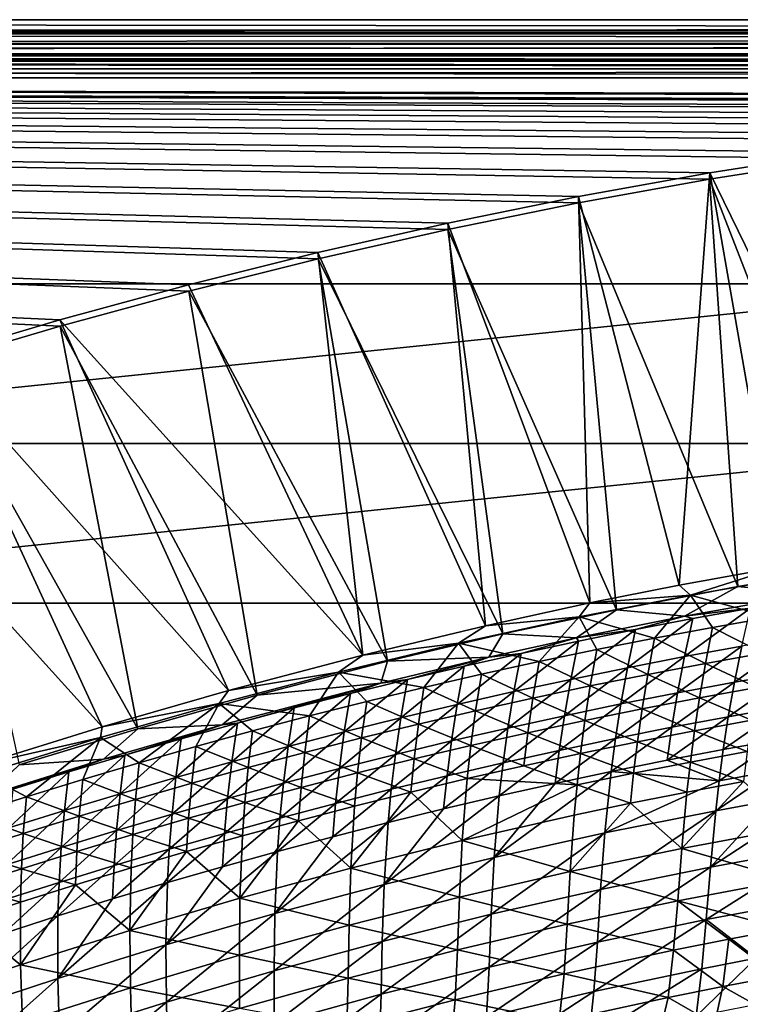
# Model space of a CAD drawing. Header units: metres. Extents: x -1 to 1402, y -1402 to 1.
# Tile 217 of 256: x 668 to 758, y -123 to 0. Entities that reach past the tile are written whole.
import ezdxf

# ---------------------------------------------------------------- set-up
doc = ezdxf.new("R2010")
doc.units = ezdxf.units.M

msp = doc.modelspace()

# ---------------------------------------------------------------- linework, layer by layer
at = {"layer": 'None0'}
for points in [[(11.242748, -1.294015, -5.865956), (1290.58252, -1.294015, -5.865956), (9.948733, 0, -80)], [(1290.58252, -1.294015, -5.865956), (1291.388062, 0, -80), (9.948733, 0, -80)], [(1291.388062, -2.999513, -80.052353), (9.948733, -2.999543, -80.052361), (1291.388062, 0, -80)], [(9.948733, -2.999543, -80.052361), (9.948733, 0, -80), (1291.388062, 0, -80)], [(11.242748, -1.777934, -3.61347), (1290.58313, -1.426031, -4.71613), (11.242748, -1.294015, -5.865956)], [(1290.58313, -1.426031, -4.71613), (1290.58313, -1.331961, -5.287838), (11.242748, -1.294015, -5.865956)], [(11.242748, -1.294015, -5.865956), (1290.58313, -1.331961, -5.287838), (1290.58252, -1.294015, -5.865956)], [(11.242748, -1.777934, -3.61347), (1290.58313, -1.777693, -3.61342), (1290.58313, -1.426031, -4.71613)], [(1290.58313, -2.33552, -2.599289), (1290.58313, -1.777693, -3.61342), (11.242748, -1.777934, -3.61347)], [(11.242748, -3.078722, -1.711938), (1290.58313, -2.33552, -2.599289), (11.242748, -1.777934, -3.61347)], [(11.242748, -3.078722, -1.711938), (1290.58313, -3.078547, -1.711852), (1290.58313, -2.33552, -2.599289)], [(9.948733, -2.999543, -80.052361), (1291.388062, -2.999513, -80.052353), (11.242748, -4.293558, -5.918313)], [(1291.388062, -2.999513, -80.052353), (1290.58313, -4.293558, -5.918313), (11.242748, -4.293558, -5.918313)], [(1290.58313, -3.978847, -0.984463), (1290.58313, -3.078547, -1.711852), (11.242748, -3.078722, -1.711938)], [(11.242748, -5.002666, -0.444534), (1290.58313, -3.978847, -0.984463), (11.242748, -3.078722, -1.711938)], [(1290.58313, -5.002582, -0.444461), (1290.58313, -3.978847, -0.984463), (11.242748, -5.002666, -0.444534)], [(11.242748, -4.534307, -4.797701), (11.242748, -4.293558, -5.918313), (1290.58313, -4.534073, -4.797638)], [(11.242748, -4.293558, -5.918313), (1290.58313, -4.293558, -5.918313), (1290.58313, -4.534073, -4.797638)], [(11.242748, -4.534307, -4.797701), (1290.58313, -4.534073, -4.797638), (1290.58313, -5.181283, -3.851596)], [(11.242748, -5.181449, -3.851689), (11.242748, -4.534307, -4.797701), (1290.58313, -5.181283, -3.851596)], [(1290.58313, -6.111274, -0.112144), (1290.58313, -5.002582, -0.444461), (11.242748, -5.002666, -0.444534)], [(1290.58313, -6.111274, -0.112144), (11.242748, -5.002666, -0.444534), (11.242748, -7.263255)], [(11.242748, -5.181449, -3.851689), (1290.58313, -5.181283, -3.851596), (1290.58313, -6.138533, -3.221081)], [(11.242748, -6.138612, -3.221156), (11.242748, -5.181449, -3.851689), (1290.58313, -6.138533, -3.221081)], [(1290.58252, -7.263255), (1290.58313, -6.111274, -0.112144), (11.242748, -7.263255)], [(11.242748, -6.138612, -3.221156), (1290.58313, -6.138533, -3.221081), (1290.58313, -7.263255, -3)], [(11.242748, -7.263255, -3), (11.242748, -6.138612, -3.221156), (1290.58313, -7.263255, -3)], [(836.949829, -10.977645), (853.625793, -10.405228), (11.242748, -7.263255)], [(853.625793, -10.405228), (870.310974, -10.261849), (11.242748, -7.263255)], [(11.242748, -7.263255), (870.310974, -10.261849), (1290.58252, -7.263255)], [(656.726685, -43.130501), (672.727966, -38.399929), (11.242748, -7.263255)], [(11.242748, -7.263255), (672.727966, -38.399929), (688.825378, -34.007324)], [(688.825378, -34.007324), (705.013, -29.960176), (11.242748, -7.263255)], [(705.013, -29.960176), (721.284912, -26.266157), (11.242748, -7.263255)], [(11.242748, -7.263255), (721.284912, -26.266157), (737.634521, -22.93314)], [(737.634521, -22.93314), (754.055054, -19.969168), (11.242748, -7.263255)], [(754.055054, -19.969168), (770.539185, -17.38246), (11.242748, -7.263255)], [(11.242748, -7.263255), (770.539185, -17.38246), (787.079224, -15.18139)], [(787.079224, -15.18139), (803.666931, -13.374467), (11.242748, -7.263255)], [(803.666931, -13.374467), (820.293579, -11.970314), (11.242748, -7.263255)], [(11.242748, -7.263255), (820.293579, -11.970314), (836.949829, -10.977645)], [(1290.58313, -7.263255, -3), (870.462891, -9.488538, -3), (11.242748, -7.263255, -3)], [(870.462891, -9.488538, -3), (853.758728, -9.628205, -3), (11.242748, -7.263255, -3)], [(11.242748, -7.263255, -3), (853.758728, -9.628205, -3), (837.063599, -10.197457, -3)], [(837.063599, -10.197457, -3), (820.388184, -11.187504, -3), (11.242748, -7.263255, -3)], [(820.388184, -11.187504, -3), (803.74231, -12.58958, -3), (11.242748, -7.263255, -3)], [(11.242748, -7.263255, -3), (803.74231, -12.58958, -3), (787.135315, -14.394966, -3)], [(787.135315, -14.394966, -3), (770.575989, -16.595037, -3), (11.242748, -7.263255, -3)], [(770.575989, -16.595037, -3), (754.07251, -19.181286, -3), (11.242748, -7.263255, -3)], [(11.242748, -7.263255, -3), (754.07251, -19.181286, -3), (737.63269, -22.145329, -3)], [(737.63269, -22.145329, -3), (721.263855, -25.478949, -3), (11.242748, -7.263255, -3)], [(721.263855, -25.478949, -3), (704.972717, -29.174078, -3), (11.242748, -7.263255, -3)], [(11.242748, -7.263255, -3), (704.972717, -29.174078, -3), (688.765869, -33.222866, -3)], [(688.765869, -33.222866, -3), (672.649414, -37.617607, -3), (11.242748, -7.263255, -3)], [(672.649414, -37.617607, -3), (656.629089, -42.350826, -3), (11.242748, -7.263255, -3)], [(770.575989, -16.595037, -3), (777.110229, -66.281952, -32.12991), (754.07251, -19.181286, -3)], [(754.055054, -19.969168), (772.894348, -68.432579, -29.544744), (770.539185, -17.38246)], [(754.07251, -19.181286, -3), (750.232056, -70.843529, -32.129791), (737.63269, -22.145329, -3)], [(754.07251, -19.181286, -3), (762.713806, -68.584549, -32.129856), (750.232056, -70.843529, -32.129791)], [(777.110229, -66.281952, -32.12991), (762.713806, -68.584549, -32.129856), (754.07251, -19.181286, -3)], [(737.634521, -22.93314), (757.604858, -70.995949, -29.54468), (754.055054, -19.969168)], [(757.604858, -70.995949, -29.54468), (772.894348, -68.432579, -29.544744), (754.055054, -19.969168)], [(737.63269, -22.145329, -3), (739.072205, -73.067513, -32.129719), (721.263855, -25.478949, -3)], [(750.232056, -70.843529, -32.129791), (739.072205, -73.067513, -32.129719), (737.63269, -22.145329, -3)], [(721.284912, -26.266157), (742.378723, -73.911308, -29.54459), (737.634521, -22.93314)], [(742.378723, -73.911308, -29.54459), (757.604858, -70.995949, -29.54468), (737.634521, -22.93314)], [(721.263855, -25.478949, -3), (726.00415, -75.914383, -32.129616), (704.972717, -29.174078, -3)], [(739.072205, -73.067513, -32.129719), (726.00415, -75.914383, -32.129616), (721.263855, -25.478949, -3)], [(705.013, -29.960176), (728.179688, -76.951935, -29.544481), (721.284912, -26.266157)], [(728.179688, -76.951935, -29.544481), (742.378723, -73.911308, -29.54459), (721.284912, -26.266157)], [(704.972717, -29.174078, -3), (710.605713, -79.60144, -32.129463), (688.765869, -33.222866, -3)], [(726.00415, -75.914383, -32.129616), (710.605713, -79.60144, -32.129463), (704.972717, -29.174078, -3)], [(688.825378, -34.007324), (713.693542, -80.370522, -29.544344), (705.013, -29.960176)], [(713.693542, -80.370522, -29.544344), (728.179688, -76.951935, -29.544481), (705.013, -29.960176)], [(710.605713, -79.60144, -32.129463), (672.649414, -37.617607, -3), (688.765869, -33.222866, -3)], [(672.727966, -38.399929), (697.369019, -84.601967, -29.544153), (688.825378, -34.007324)], [(697.369019, -84.601967, -29.544153), (713.693542, -80.370522, -29.544344), (688.825378, -34.007324)], [(693.795593, -84.03299, -32.129261), (656.629089, -42.350826, -3), (672.649414, -37.617607, -3)], [(710.605713, -79.60144, -32.129463), (693.795593, -84.03299, -32.129261), (672.649414, -37.617607, -3)], [(656.726685, -43.130501), (682.427673, -88.823524, -29.543945), (672.727966, -38.399929)], [(682.427673, -88.823524, -29.543945), (697.369019, -84.601967, -29.544153), (672.727966, -38.399929)], [(677.989136, -88.583191, -32.129036), (640.710327, -47.415215, -3), (656.629089, -42.350826, -3)], [(693.795593, -84.03299, -32.129261), (677.989136, -88.583191, -32.129036), (656.629089, -42.350826, -3)], [(667.556152, -93.353447, -29.543703), (682.427673, -88.823524, -29.543945), (656.726685, -43.130501)], [(677.989136, -88.583191, -32.129036), (662.370117, -93.441376, -32.128769), (640.710327, -47.415215, -3)], [(750.232056, -70.843529, -32.129791), (762.713806, -68.584549, -32.129856), (751.658691, -72.073235, -32.845051)], [(751.658691, -72.073235, -32.845051), (762.713806, -68.584549, -32.129856), (767.087219, -69.394539, -32.844913)], [(757.604858, -70.995949, -29.54468), (766.683533, -71.903687, -30.960613), (772.894348, -68.432579, -29.544744)], [(751.658691, -72.073235, -32.845051), (767.087219, -69.394539, -32.844913), (761.727295, -74.841988, -60.681328)], [(739.072205, -73.067513, -32.129719), (750.232056, -70.843529, -32.129791), (751.658691, -72.073235, -32.845051)], [(742.378723, -73.911308, -29.54459), (750.917419, -74.716507, -30.96006), (757.604858, -70.995949, -29.54468)], [(750.917419, -74.716507, -30.96006), (766.683533, -71.903687, -30.960613), (757.604858, -70.995949, -29.54468)], [(739.072205, -73.067513, -32.129719), (751.658691, -72.073235, -32.845051), (737.718201, -74.807327, -32.845058)], [(737.718201, -74.807327, -32.845058), (751.658691, -72.073235, -32.845051), (747.172607, -77.474823, -60.683544)], [(747.172607, -77.474823, -60.683544), (751.658691, -72.073235, -32.845051), (754.44104, -76.119492, -60.682446)], [(766.683533, -71.903687, -30.960613), (750.917419, -74.716507, -30.96006), (759.16864, -73.727127, -32.349682)], [(751.658691, -72.073235, -32.845051), (761.727295, -74.841988, -60.681328), (754.44104, -76.119492, -60.682446)], [(726.00415, -75.914383, -32.129616), (739.072205, -73.067513, -32.129719), (737.718201, -74.807327, -32.845058)], [(728.179688, -76.951935, -29.544481), (737.40448, -77.435829, -30.959568), (742.378723, -73.911308, -29.54459)], [(737.40448, -77.435829, -30.959568), (750.917419, -74.716507, -30.96006), (742.378723, -73.911308, -29.54459)], [(759.16864, -73.727127, -32.349682), (750.917419, -74.716507, -30.96006), (751.972351, -75.024422, -32.349884)], [(759.16864, -73.727127, -32.349682), (751.972351, -75.024422, -32.349884), (750.930176, -79.787529, -60.209412)], [(759.16864, -73.727127, -32.349682), (750.930176, -79.787529, -60.209412), (758.085693, -78.478088, -60.208244)], [(726.00415, -75.914383, -32.129616), (737.718201, -74.807327, -32.845058), (722.596985, -78.108124, -32.8451)], [(722.596985, -78.108124, -32.8451), (737.718201, -74.807327, -32.845058), (732.690613, -80.416451, -60.685677)], [(737.718201, -74.807327, -32.845058), (739.922424, -78.907349, -60.68462), (732.690613, -80.416451, -60.685677)], [(750.917419, -74.716507, -30.96006), (737.40448, -77.435829, -30.959568), (744.78949, -76.398773, -32.350098)], [(739.922424, -78.907349, -60.68462), (737.718201, -74.807327, -32.845058), (747.172607, -77.474823, -60.683544)], [(751.972351, -75.024422, -32.349884), (744.78949, -76.398773, -32.350098), (743.788391, -81.173332, -60.210564)], [(751.972351, -75.024422, -32.349884), (743.788391, -81.173332, -60.210564), (750.930176, -79.787529, -60.209412)], [(750.917419, -74.716507, -30.96006), (744.78949, -76.398773, -32.350098), (751.972351, -75.024422, -32.349884)], [(754.44104, -76.119492, -60.682446), (761.727295, -74.841988, -60.681328), (760.782043, -79.357216, -88.560524)], [(710.605713, -79.60144, -32.129463), (726.00415, -75.914383, -32.129616), (722.596985, -78.108124, -32.8451)], [(744.78949, -76.398773, -32.350098), (736.661011, -82.634758, -60.211704), (743.788391, -81.173332, -60.210564)], [(744.78949, -76.398773, -32.350098), (737.620422, -77.849449, -32.350334), (736.661011, -82.634758, -60.211704)], [(737.40448, -77.435829, -30.959568), (737.620422, -77.849449, -32.350334), (744.78949, -76.398773, -32.350098)], [(753.536621, -80.646431, -88.562721), (747.172607, -77.474823, -60.683544), (754.44104, -76.119492, -60.682446)], [(754.44104, -76.119492, -60.682446), (760.782043, -79.357216, -88.560524), (753.536621, -80.646431, -88.562721)], [(713.693542, -80.370522, -29.544344), (726.385986, -79.861595, -30.959169), (728.179688, -76.951935, -29.544481)], [(726.385986, -79.861595, -30.959169), (737.40448, -77.435829, -30.959568), (728.179688, -76.951935, -29.544481)], [(737.40448, -77.435829, -30.959568), (726.385986, -79.861595, -30.959169), (730.465698, -79.375687, -32.350582)], [(737.620422, -77.849449, -32.350334), (737.40448, -77.435829, -30.959568), (730.465698, -79.375687, -32.350582)], [(739.922424, -78.907349, -60.68462), (747.172607, -77.474823, -60.683544), (746.309448, -82.012909, -88.564865)], [(746.309448, -82.012909, -88.564865), (747.172607, -77.474823, -60.683544), (753.536621, -80.646431, -88.562721)], [(757.171143, -83.001678, -88.106613), (764.299866, -81.757675, -88.104462), (765.254456, -77.245796, -60.207069)], [(765.254456, -77.245796, -60.207069), (758.085693, -78.478088, -60.208244), (757.171143, -83.001678, -88.106613)], [(710.605713, -79.60144, -32.129463), (722.596985, -78.108124, -32.8451), (707.561584, -81.734589, -32.845119)], [(722.596985, -78.108124, -32.8451), (718.283325, -83.661873, -60.687717), (707.561584, -81.734589, -32.845119)], [(725.477478, -82.001503, -60.68671), (718.283325, -83.661873, -60.687717), (722.596985, -78.108124, -32.8451)], [(732.690613, -80.416451, -60.685677), (725.477478, -82.001503, -60.68671), (722.596985, -78.108124, -32.8451)], [(737.620422, -77.849449, -32.350334), (729.54834, -84.171028, -60.212826), (736.661011, -82.634758, -60.211704)], [(730.465698, -79.375687, -32.350582), (729.54834, -84.171028, -60.212826), (737.620422, -77.849449, -32.350334)], [(732.690613, -80.416451, -60.685677), (739.922424, -78.907349, -60.68462), (739.10083, -83.456001, -88.56694)], [(739.922424, -78.907349, -60.68462), (746.309448, -82.012909, -88.564865), (739.10083, -83.456001, -88.56694)], [(758.085693, -78.478088, -60.208244), (750.056091, -84.32225, -88.108711), (757.171143, -83.001678, -88.106613)], [(758.085693, -78.478088, -60.208244), (750.930176, -79.787529, -60.209412), (750.056091, -84.32225, -88.108711)], [(693.795593, -84.03299, -32.129261), (710.605713, -79.60144, -32.129463), (707.561584, -81.734589, -32.845119)], [(716.201355, -82.651909, -32.351131), (726.385986, -79.861595, -30.959169), (712.859863, -83.09288, -30.958696)], [(712.859863, -83.09288, -30.958696), (726.385986, -79.861595, -30.959169), (713.693542, -80.370522, -29.544344)], [(723.325867, -80.976753, -32.350849), (726.385986, -79.861595, -30.959169), (716.201355, -82.651909, -32.351131)], [(723.325867, -80.976753, -32.350849), (722.45105, -85.781395, -60.213932), (730.465698, -79.375687, -32.350582)], [(722.45105, -85.781395, -60.213932), (729.54834, -84.171028, -60.212826), (730.465698, -79.375687, -32.350582)], [(730.465698, -79.375687, -32.350582), (726.385986, -79.861595, -30.959169), (723.325867, -80.976753, -32.350849)], [(750.930176, -79.787529, -60.209412), (743.788391, -81.173332, -60.210564), (742.955139, -85.71862, -88.110748)], [(750.930176, -79.787529, -60.209412), (742.955139, -85.71862, -88.110748), (750.056091, -84.32225, -88.108711)], [(760.782043, -79.357216, -88.560524), (759.987305, -83.657928, -116.462608), (753.536621, -80.646431, -88.562721)], [(697.369019, -84.601967, -29.544153), (712.859863, -83.09288, -30.958696), (713.693542, -80.370522, -29.544344)], [(722.45105, -85.781395, -60.213932), (723.325867, -80.976753, -32.350849), (715.369507, -87.465088, -60.215019)], [(715.369507, -87.465088, -60.215019), (723.325867, -80.976753, -32.350849), (716.201355, -82.651909, -32.351131)], [(731.91095, -84.975067, -88.568954), (725.477478, -82.001503, -60.68671), (732.690613, -80.416451, -60.685677)], [(739.10083, -83.456001, -88.56694), (731.91095, -84.975067, -88.568954), (732.690613, -80.416451, -60.685677)], [(743.788391, -81.173332, -60.210564), (736.661011, -82.634758, -60.211704), (735.868896, -87.190002, -88.112724)], [(743.788391, -81.173332, -60.210564), (735.868896, -87.190002, -88.112724), (742.955139, -85.71862, -88.110748)], [(752.782288, -84.957855, -116.465691), (746.309448, -82.012909, -88.564865), (753.536621, -80.646431, -88.562721)], [(753.536621, -80.646431, -88.562721), (759.987305, -83.657928, -116.462608), (752.782288, -84.957855, -116.465691)], [(693.795593, -84.03299, -32.129261), (707.561584, -81.734589, -32.845119), (692.61908, -85.677979, -32.845051)], [(703.95282, -87.206108, -60.689648), (692.61908, -85.677979, -32.845051), (707.561584, -81.734589, -32.845119)], [(707.561584, -81.734589, -32.845119), (711.108337, -85.39695, -60.688698), (703.95282, -87.206108, -60.689648)], [(718.283325, -83.661873, -60.687717), (711.108337, -85.39695, -60.688698), (707.561584, -81.734589, -32.845119)], [(725.477478, -82.001503, -60.68671), (724.740173, -86.56945, -88.570908), (718.283325, -83.661873, -60.687717)], [(724.740173, -86.56945, -88.570908), (725.477478, -82.001503, -60.68671), (731.91095, -84.975067, -88.568954)], [(736.661011, -82.634758, -60.211704), (728.797852, -88.735626, -88.114632), (735.868896, -87.190002, -88.112724)], [(736.661011, -82.634758, -60.211704), (729.54834, -84.171028, -60.212826), (728.797852, -88.735626, -88.114632)], [(739.10083, -83.456001, -88.56694), (746.309448, -82.012909, -88.564865), (745.595764, -86.334587, -116.468689)], [(746.309448, -82.012909, -88.564865), (752.782288, -84.957855, -116.465691), (745.595764, -86.334587, -116.468689)], [(756.406738, -87.309875, -116.026573), (764.299866, -81.757675, -88.104462), (757.171143, -83.001678, -88.106613)], [(764.299866, -81.757675, -88.104462), (756.406738, -87.309875, -116.026573), (763.495789, -86.055222, -116.023613)], [(693.004761, -88.336937, -30.958075), (694.924866, -88.114426, -32.352074), (712.859863, -83.09288, -30.958696)], [(693.004761, -88.336937, -30.958075), (712.859863, -83.09288, -30.958696), (697.369019, -84.601967, -29.544153)], [(694.924866, -88.114426, -32.352074), (702.000366, -86.221466, -32.351742), (712.859863, -83.09288, -30.958696)], [(712.859863, -83.09288, -30.958696), (702.000366, -86.221466, -32.351742), (709.092712, -84.400391, -32.351429)], [(715.369507, -87.465088, -60.215019), (716.201355, -82.651909, -32.351131), (708.304382, -89.221359, -60.216087)], [(716.201355, -82.651909, -32.351131), (709.092712, -84.400391, -32.351429), (708.304382, -89.221359, -60.216087)], [(709.092712, -84.400391, -32.351429), (716.201355, -82.651909, -32.351131), (712.859863, -83.09288, -30.958696)], [(711.108337, -85.39695, -60.688698), (718.283325, -83.661873, -60.687717), (717.588684, -88.238525, -88.572792)], [(718.283325, -83.661873, -60.687717), (724.740173, -86.56945, -88.570908), (717.588684, -88.238525, -88.572792)], [(738.428101, -87.78746, -116.471603), (731.91095, -84.975067, -88.568954), (739.10083, -83.456001, -88.56694)], [(745.595764, -86.334587, -116.468689), (738.428101, -87.78746, -116.471603), (739.10083, -83.456001, -88.56694)], [(749.331604, -88.64064, -116.029434), (756.406738, -87.309875, -116.026573), (757.171143, -83.001678, -88.106613)], [(757.171143, -83.001678, -88.106613), (750.056091, -84.32225, -88.108711), (749.331604, -88.64064, -116.029434)], [(759.987305, -83.657928, -116.462608), (759.323975, -87.758751, -144.383469), (752.782288, -84.957855, -116.465691)], [(677.989136, -88.583191, -32.129036), (693.795593, -84.03299, -32.129261), (692.61908, -85.677979, -32.845051)], [(682.427673, -88.823524, -29.543945), (693.004761, -88.336937, -30.958075), (697.369019, -84.601967, -29.544153)], [(702.000366, -86.221466, -32.351742), (701.255981, -91.049438, -60.217136), (709.092712, -84.400391, -32.351429)], [(709.092712, -84.400391, -32.351429), (701.255981, -91.049438, -60.217136), (708.304382, -89.221359, -60.216087)], [(729.54834, -84.171028, -60.212826), (721.742493, -90.354713, -88.11647), (728.797852, -88.735626, -88.114632)], [(729.54834, -84.171028, -60.212826), (722.45105, -85.781395, -60.213932), (721.742493, -90.354713, -88.11647)], [(731.279541, -89.315819, -116.474419), (724.740173, -86.56945, -88.570908), (731.91095, -84.975067, -88.568954)], [(738.428101, -87.78746, -116.471603), (731.279541, -89.315819, -116.474419), (731.91095, -84.975067, -88.568954)], [(750.056091, -84.32225, -88.108711), (742.270935, -90.046722, -116.032204), (749.331604, -88.64064, -116.029434)], [(750.056091, -84.32225, -88.108711), (742.955139, -85.71862, -88.110748), (742.270935, -90.046722, -116.032204)], [(745.595764, -86.334587, -116.468689), (752.782288, -84.957855, -116.465691), (752.158691, -89.068459, -144.387253)], [(752.782288, -84.957855, -116.465691), (759.323975, -87.758751, -144.383469), (752.158691, -89.068459, -144.387253)], [(677.989136, -88.583191, -32.129036), (692.61908, -85.677979, -32.845051), (677.771362, -89.931442, -32.845001)], [(677.771362, -89.931442, -32.845001), (692.61908, -85.677979, -32.845051), (682.60553, -93.071823, -60.692318)], [(692.61908, -85.677979, -32.845051), (689.701172, -91.044167, -60.69146), (682.60553, -93.071823, -60.692318)], [(692.61908, -85.677979, -32.845051), (696.817017, -89.088722, -60.690571), (689.701172, -91.044167, -60.69146)], [(696.817017, -89.088722, -60.690571), (692.61908, -85.677979, -32.845051), (703.95282, -87.206108, -60.689648)], [(702.000366, -86.221466, -32.351742), (694.924866, -88.114426, -32.352074), (694.224976, -92.948616, -60.218163)], [(701.255981, -91.049438, -60.217136), (702.000366, -86.221466, -32.351742), (694.224976, -92.948616, -60.218163)], [(711.108337, -85.39695, -60.688698), (710.456848, -89.981644, -88.5746), (703.95282, -87.206108, -60.689648)], [(710.456848, -89.981644, -88.5746), (711.108337, -85.39695, -60.688698), (717.588684, -88.238525, -88.572792)], [(721.742493, -90.354713, -88.11647), (722.45105, -85.781395, -60.213932), (714.703308, -92.046494, -88.11824)], [(714.703308, -92.046494, -88.11824), (722.45105, -85.781395, -60.213932), (715.369507, -87.465088, -60.215019)], [(742.955139, -85.71862, -88.110748), (735.868896, -87.190002, -88.112724), (735.22522, -91.527313, -116.034882)], [(742.955139, -85.71862, -88.110748), (735.22522, -91.527313, -116.034882), (742.270935, -90.046722, -116.032204)], [(745.012146, -90.454628, -144.39093), (738.428101, -87.78746, -116.471603), (745.595764, -86.334587, -116.468689)], [(752.158691, -89.068459, -144.387253), (745.012146, -90.454628, -144.39093), (745.595764, -86.334587, -116.468689)], [(763.495789, -86.055222, -116.023613), (756.406738, -87.309875, -116.026573), (755.773315, -91.417351, -143.96376)], [(755.773315, -91.417351, -143.96376), (762.823364, -90.152985, -143.960175), (763.495789, -86.055222, -116.023613)], [(703.344849, -91.798164, -88.57634), (696.817017, -89.088722, -60.690571), (703.95282, -87.206108, -60.689648)], [(703.95282, -87.206108, -60.689648), (710.456848, -89.981644, -88.5746), (703.344849, -91.798164, -88.57634)], [(708.304382, -89.221359, -60.216087), (707.680908, -93.810196, -88.119942), (715.369507, -87.465088, -60.215019)], [(707.680908, -93.810196, -88.119942), (714.703308, -92.046494, -88.11824), (715.369507, -87.465088, -60.215019)], [(717.588684, -88.238525, -88.572792), (724.740173, -86.56945, -88.570908), (724.150391, -90.918983, -116.477142)], [(724.150391, -90.918983, -116.477142), (724.740173, -86.56945, -88.570908), (731.279541, -89.315819, -116.474419)], [(735.868896, -87.190002, -88.112724), (728.797852, -88.735626, -88.114632), (728.195068, -93.081635, -116.037453)], [(735.868896, -87.190002, -88.112724), (728.195068, -93.081635, -116.037453), (735.22522, -91.527313, -116.034882)], [(748.737427, -92.757439, -143.967224), (756.406738, -87.309875, -116.026573), (749.331604, -88.64064, -116.029434)], [(756.406738, -87.309875, -116.026573), (748.737427, -92.757439, -143.967224), (755.773315, -91.417351, -143.96376)], [(662.370117, -93.441376, -32.128769), (677.989136, -88.583191, -32.129036), (677.771362, -89.931442, -32.845001)], [(693.004761, -88.336937, -30.958075), (678.157349, -92.643814, -30.957703), (680.825745, -92.113495, -32.352776)], [(678.157349, -92.643814, -30.957703), (693.004761, -88.336937, -30.958075), (682.427673, -88.823524, -29.543945)], [(680.825745, -92.113495, -32.352776), (687.866516, -90.078644, -32.352417), (693.004761, -88.336937, -30.958075)], [(694.924866, -88.114426, -32.352074), (687.211609, -94.918228, -60.219166), (694.224976, -92.948616, -60.218163)], [(687.211609, -94.918228, -60.219166), (694.924866, -88.114426, -32.352074), (687.866516, -90.078644, -32.352417)], [(687.866516, -90.078644, -32.352417), (694.924866, -88.114426, -32.352074), (693.004761, -88.336937, -30.958075)], [(710.456848, -89.981644, -88.5746), (717.588684, -88.238525, -88.572792), (717.040833, -92.596306, -116.479767)], [(717.588684, -88.238525, -88.572792), (724.150391, -90.918983, -116.477142), (717.040833, -92.596306, -116.479767)], [(728.797852, -88.735626, -88.114632), (721.180847, -94.7089, -116.039917), (728.195068, -93.081635, -116.037453)], [(728.797852, -88.735626, -88.114632), (721.742493, -90.354713, -88.11647), (721.180847, -94.7089, -116.039917)], [(731.279541, -89.315819, -116.474419), (738.428101, -87.78746, -116.471603), (737.884705, -91.916565, -144.394501)], [(737.884705, -91.916565, -144.394501), (738.428101, -87.78746, -116.471603), (745.012146, -90.454628, -144.39093)], [(741.716248, -94.17244, -143.970581), (748.737427, -92.757439, -143.967224), (749.331604, -88.64064, -116.029434)], [(749.331604, -88.64064, -116.029434), (742.270935, -90.046722, -116.032204), (741.716248, -94.17244, -143.970581)], [(752.158691, -89.068459, -144.387253), (759.323975, -87.758751, -144.383469), (758.773254, -91.674835, -172.321823)], [(662.370117, -93.441376, -32.128769), (677.771362, -89.931442, -32.845001), (663.021362, -94.488098, -32.845013)], [(663.021362, -94.488098, -32.845013), (677.771362, -89.931442, -32.845001), (668.476013, -97.341263, -60.693924)], [(667.556152, -93.353447, -29.543703), (678.157349, -92.643814, -30.957703), (682.427673, -88.823524, -29.543945)], [(668.476013, -97.341263, -60.693924), (677.771362, -89.931442, -32.845001), (675.530396, -95.171066, -60.693138)], [(677.771362, -89.931442, -32.845001), (682.60553, -93.071823, -60.692318), (675.530396, -95.171066, -60.693138)], [(696.817017, -89.088722, -60.690571), (696.25293, -93.687454, -88.577995), (689.701172, -91.044167, -60.69146)], [(696.25293, -93.687454, -88.577995), (696.817017, -89.088722, -60.690571), (703.344849, -91.798164, -88.57634)], [(701.255981, -91.049438, -60.217136), (700.67572, -95.645035, -88.121567), (708.304382, -89.221359, -60.216087)], [(708.304382, -89.221359, -60.216087), (700.67572, -95.645035, -88.121567), (707.680908, -93.810196, -88.119942)], [(710.456848, -89.981644, -88.5746), (709.951233, -94.34713, -116.482285), (703.344849, -91.798164, -88.57634)], [(717.040833, -92.596306, -116.479767), (709.951233, -94.34713, -116.482285), (710.456848, -89.981644, -88.5746)], [(730.776672, -93.453583, -144.397964), (724.150391, -90.918983, -116.477142), (731.279541, -89.315819, -116.474419)], [(730.776672, -93.453583, -144.397964), (731.279541, -89.315819, -116.474419), (737.884705, -91.916565, -144.394501)], [(751.646851, -92.993515, -172.326141), (745.012146, -90.454628, -144.39093), (752.158691, -89.068459, -144.387253)], [(758.773254, -91.674835, -172.321823), (751.646851, -92.993515, -172.326141), (752.158691, -89.068459, -144.387253)], [(680.216309, -96.957657, -60.220142), (687.866516, -90.078644, -32.352417), (680.825745, -92.113495, -32.352776)], [(680.216309, -96.957657, -60.220142), (687.211609, -94.918228, -60.219166), (687.866516, -90.078644, -32.352417)], [(682.60553, -93.071823, -60.692318), (689.701172, -91.044167, -60.69146), (689.181458, -95.648857, -88.579575)], [(689.701172, -91.044167, -60.69146), (696.25293, -93.687454, -88.577995), (689.181458, -95.648857, -88.579575)], [(700.67572, -95.645035, -88.121567), (701.255981, -91.049438, -60.217136), (693.688293, -97.550285, -88.123116)], [(701.255981, -91.049438, -60.217136), (694.224976, -92.948616, -60.218163), (693.688293, -97.550285, -88.123116)], [(721.180847, -94.7089, -116.039917), (721.742493, -90.354713, -88.11647), (714.183289, -96.408318, -116.042274)], [(714.183289, -96.408318, -116.042274), (721.742493, -90.354713, -88.11647), (714.703308, -92.046494, -88.11824)], [(717.040833, -92.596306, -116.479767), (724.150391, -90.918983, -116.477142), (723.688171, -95.064995, -144.401306)], [(723.688171, -95.064995, -144.401306), (724.150391, -90.918983, -116.477142), (730.776672, -93.453583, -144.397964)], [(742.270935, -90.046722, -116.032204), (734.710327, -95.661552, -143.973816), (741.716248, -94.17244, -143.970581)], [(742.270935, -90.046722, -116.032204), (735.22522, -91.527313, -116.034882), (734.710327, -95.661552, -143.973816)], [(744.539429, -94.388374, -172.330353), (737.884705, -91.916565, -144.394501), (745.012146, -90.454628, -144.39093)], [(751.646851, -92.993515, -172.326141), (744.539429, -94.388374, -172.330353), (745.012146, -90.454628, -144.39093)], [(755.773315, -91.417351, -143.96376), (755.251587, -95.339569, -171.917984), (762.823364, -90.152985, -143.960175)], [(755.251587, -95.339569, -171.917984), (762.263428, -94.066345, -171.91391), (762.823364, -90.152985, -143.960175)], [(673.239502, -99.066261, -60.221088), (680.216309, -96.957657, -60.220142), (680.825745, -92.113495, -32.352776)], [(680.825745, -92.113495, -32.352776), (673.802917, -94.218369, -32.353149), (673.239502, -99.066261, -60.221088)], [(678.157349, -92.643814, -30.957703), (673.802917, -94.218369, -32.353149), (680.825745, -92.113495, -32.352776)], [(702.881836, -96.170776, -116.484695), (696.25293, -93.687454, -88.577995), (703.344849, -91.798164, -88.57634)], [(703.344849, -91.798164, -88.57634), (709.951233, -94.34713, -116.482285), (702.881836, -96.170776, -116.484695)], [(714.183289, -96.408318, -116.042274), (714.703308, -92.046494, -88.11824), (707.202698, -98.1791, -116.044525)], [(714.703308, -92.046494, -88.11824), (707.680908, -93.810196, -88.119942), (707.202698, -98.1791, -116.044525)], [(735.22522, -91.527313, -116.034882), (728.195068, -93.081635, -116.037453), (727.720093, -97.223969, -143.976929)], [(735.22522, -91.527313, -116.034882), (727.720093, -97.223969, -143.976929), (734.710327, -95.661552, -143.973816)], [(737.451233, -95.858711, -172.334442), (730.776672, -93.453583, -144.397964), (737.884705, -91.916565, -144.394501)], [(744.539429, -94.388374, -172.330353), (737.451233, -95.858711, -172.334442), (737.884705, -91.916565, -144.394501)], [(755.773315, -91.417351, -143.96376), (748.737427, -92.757439, -143.967224), (755.251587, -95.339569, -171.917984)], [(758.315857, -95.421333, -200.275085), (751.646851, -92.993515, -172.326141), (758.773254, -91.674835, -172.321823)], [(678.157349, -92.643814, -30.957703), (663.481995, -97.222084, -30.957439), (666.798401, -96.392647, -32.353535)], [(663.481995, -97.222084, -30.957439), (678.157349, -92.643814, -30.957703), (667.556152, -93.353447, -29.543703)], [(673.802917, -94.218369, -32.353149), (678.157349, -92.643814, -30.957703), (666.798401, -96.392647, -32.353535)], [(675.530396, -95.171066, -60.693138), (682.60553, -93.071823, -60.692318), (682.130676, -97.68174, -88.581078)], [(682.60553, -93.071823, -60.692318), (689.181458, -95.648857, -88.579575), (682.130676, -97.68174, -88.581078)], [(694.224976, -92.948616, -60.218163), (687.211609, -94.918228, -60.219166), (686.718994, -99.525269, -88.12458)], [(693.688293, -97.550285, -88.123116), (694.224976, -92.948616, -60.218163), (686.718994, -99.525269, -88.12458)], [(689.181458, -95.648857, -88.579575), (696.25293, -93.687454, -88.577995), (695.832947, -98.066605, -116.487)], [(695.832947, -98.066605, -116.487), (696.25293, -93.687454, -88.577995), (702.881836, -96.170776, -116.484695)], [(716.61969, -96.750137, -144.404541), (709.951233, -94.34713, -116.482285), (717.040833, -92.596306, -116.479767)], [(723.688171, -95.064995, -144.401306), (716.61969, -96.750137, -144.404541), (717.040833, -92.596306, -116.479767)], [(728.195068, -93.081635, -116.037453), (721.180847, -94.7089, -116.039917), (720.746216, -98.858887, -143.979919)], [(728.195068, -93.081635, -116.037453), (720.746216, -98.858887, -143.979919), (727.720093, -97.223969, -143.976929)], [(737.451233, -95.858711, -172.334442), (723.688171, -95.064995, -144.401306), (730.776672, -93.453583, -144.397964)], [(755.251587, -95.339569, -171.917984), (748.737427, -92.757439, -143.967224), (741.716248, -94.17244, -143.970581)], [(751.646851, -92.993515, -172.326141), (751.227295, -96.748245, -200.279816), (744.539429, -94.388374, -172.330353)], [(751.646851, -92.993515, -172.326141), (758.315857, -95.421333, -200.275085), (751.227295, -96.748245, -200.279816)], [(661.442566, -99.58181, -60.694672), (663.021362, -94.488098, -32.845013), (668.476013, -97.341263, -60.693924)], [(673.802917, -94.218369, -32.353149), (666.281555, -101.243416, -60.222012), (673.239502, -99.066261, -60.221088)], [(673.802917, -94.218369, -32.353149), (666.798401, -96.392647, -32.353535), (666.281555, -101.243416, -60.222012)], [(687.211609, -94.918228, -60.219166), (679.768188, -101.569351, -88.125969), (686.718994, -99.525269, -88.12458)], [(679.768188, -101.569351, -88.125969), (687.211609, -94.918228, -60.219166), (680.216309, -96.957657, -60.220142)], [(700.67572, -95.645035, -88.121567), (700.239807, -100.020454, -116.046654), (707.680908, -93.810196, -88.119942)], [(707.680908, -93.810196, -88.119942), (700.239807, -100.020454, -116.046654), (707.202698, -98.1791, -116.044525)], [(709.951233, -94.34713, -116.482285), (709.57135, -98.508308, -144.407639), (702.881836, -96.170776, -116.484695)], [(709.57135, -98.508308, -144.407639), (709.951233, -94.34713, -116.482285), (716.61969, -96.750137, -144.404541)], [(720.746216, -98.858887, -143.979919), (721.180847, -94.7089, -116.039917), (713.789185, -100.565498, -143.982758)], [(713.789185, -100.565498, -143.982758), (721.180847, -94.7089, -116.039917), (714.183289, -96.408318, -116.042274)], [(741.716248, -94.17244, -143.970581), (734.710327, -95.661552, -143.973816), (727.073547, -104.96019, -199.902603)], [(727.073547, -104.96019, -199.902603), (740.916626, -101.878952, -199.89473), (741.716248, -94.17244, -143.970581)], [(744.539429, -94.388374, -172.330353), (744.157837, -98.151138, -200.284409), (737.451233, -95.858711, -172.334442)], [(740.916626, -101.878952, -199.89473), (755.251587, -95.339569, -171.917984), (741.716248, -94.17244, -143.970581)], [(751.227295, -96.748245, -200.279816), (744.157837, -98.151138, -200.284409), (744.539429, -94.388374, -172.330353)], [(762.263428, -94.066345, -171.91391), (754.822144, -99.091652, -199.88623), (761.796875, -97.81031, -199.881775)], [(762.263428, -94.066345, -171.91391), (755.251587, -95.339569, -171.917984), (754.822144, -99.091652, -199.88623)], [(675.100769, -99.785461, -88.582489), (668.476013, -97.341263, -60.693924), (675.530396, -95.171066, -60.693138)], [(682.130676, -97.68174, -88.581078), (675.100769, -99.785461, -88.582489), (675.530396, -95.171066, -60.693138)], [(682.130676, -97.68174, -88.581078), (689.181458, -95.648857, -88.579575), (688.80481, -100.033936, -116.489189)], [(689.181458, -95.648857, -88.579575), (695.832947, -98.066605, -116.487), (688.80481, -100.033936, -116.489189)], [(700.67572, -95.645035, -88.121567), (693.688293, -97.550285, -88.123116), (693.294922, -101.931625, -116.048668)], [(700.239807, -100.020454, -116.046654), (700.67572, -95.645035, -88.121567), (693.294922, -101.931625, -116.048668)], [(702.543518, -100.338837, -144.410614), (695.832947, -98.066605, -116.487), (702.881836, -96.170776, -116.484695)], [(702.881836, -96.170776, -116.484695), (709.57135, -98.508308, -144.407639), (702.543518, -100.338837, -144.410614)], [(716.61969, -96.750137, -144.404541), (723.688171, -95.064995, -144.401306), (723.067078, -102.808388, -200.297379)], [(723.067078, -102.808388, -200.297379), (723.688171, -95.064995, -144.401306), (737.451233, -95.858711, -172.334442)], [(737.107788, -99.62928, -200.288864), (723.067078, -102.808388, -200.297379), (737.451233, -95.858711, -172.334442)], [(734.710327, -95.661552, -143.973816), (727.720093, -97.223969, -143.976929), (727.073547, -104.96019, -199.902603)], [(744.157837, -98.151138, -200.284409), (737.107788, -99.62928, -200.288864), (737.451233, -95.858711, -172.334442)], [(755.251587, -95.339569, -171.917984), (740.916626, -101.878952, -199.89473), (754.822144, -99.091652, -199.88623)], [(758.315857, -95.421333, -200.275085), (750.586853, -103.807663, -256.219849), (751.227295, -96.748245, -200.279816)], [(764.63916, -101.20118, -256.209503), (750.586853, -103.807663, -256.219849), (758.315857, -95.421333, -200.275085)], [(661.442566, -99.58181, -60.694672), (668.476013, -97.341263, -60.693924), (668.092041, -101.959381, -88.583817)], [(668.476013, -97.341263, -60.693924), (675.100769, -99.785461, -88.582489), (668.092041, -101.959381, -88.583817)], [(672.836365, -103.681885, -88.127274), (680.216309, -96.957657, -60.220142), (673.239502, -99.066261, -60.221088)], [(672.836365, -103.681885, -88.127274), (679.768188, -101.569351, -88.125969), (680.216309, -96.957657, -60.220142)], [(707.202698, -98.1791, -116.044525), (706.849487, -102.343018, -143.985474), (714.183289, -96.408318, -116.042274)], [(706.849487, -102.343018, -143.985474), (713.789185, -100.565498, -143.982758), (714.183289, -96.408318, -116.042274)], [(709.57135, -98.508308, -144.407639), (716.61969, -96.750137, -144.404541), (709.107666, -106.279762, -200.305283)], [(716.61969, -96.750137, -144.404541), (723.067078, -102.808388, -200.297379), (709.107666, -106.279762, -200.305283)], [(727.073547, -104.96019, -199.902603), (727.720093, -97.223969, -143.976929), (713.297241, -108.328743, -199.909821)], [(727.720093, -97.223969, -143.976929), (720.746216, -98.858887, -143.979919), (713.297241, -108.328743, -199.909821)], [(751.227295, -96.748245, -200.279816), (750.586853, -103.807663, -256.219849), (744.157837, -98.151138, -200.284409)], [(768.7854, -96.605034, -199.877167), (761.796875, -97.81031, -199.881775), (754.16272, -106.145538, -255.849457)], [(767.985657, -103.629807, -255.839676), (768.7854, -96.605034, -199.877167), (754.16272, -106.145538, -255.849457)], [(681.797607, -102.072121, -116.491257), (675.100769, -99.785461, -88.582489), (682.130676, -97.68174, -88.581078)], [(688.80481, -100.033936, -116.489189), (681.797607, -102.072121, -116.491257), (682.130676, -97.68174, -88.581078)], [(693.688293, -97.550285, -88.123116), (686.368591, -103.911949, -116.05056), (693.294922, -101.931625, -116.048668)], [(693.688293, -97.550285, -88.123116), (686.718994, -99.525269, -88.12458), (686.368591, -103.911949, -116.05056)], [(688.80481, -100.033936, -116.489189), (695.832947, -98.066605, -116.487), (695.536438, -102.241035, -144.413452)], [(695.536438, -102.241035, -144.413452), (695.832947, -98.066605, -116.487), (702.543518, -100.338837, -144.410614)], [(700.239807, -100.020454, -116.046654), (699.927673, -104.19062, -143.988052), (707.202698, -98.1791, -116.044525)], [(707.202698, -98.1791, -116.044525), (699.927673, -104.19062, -143.988052), (706.849487, -102.343018, -143.985474)], [(709.57135, -98.508308, -144.407639), (709.107666, -106.279762, -200.305283), (702.543518, -100.338837, -144.410614)], [(750.586853, -103.807663, -256.219849), (736.611206, -106.71711, -256.229614), (744.157837, -98.151138, -200.284409)], [(744.157837, -98.151138, -200.284409), (736.611206, -106.71711, -256.229614), (737.107788, -99.62928, -200.288864)], [(761.796875, -97.81031, -199.881775), (754.822144, -99.091652, -199.88623), (754.16272, -106.145538, -255.849457)], [(661.442566, -99.58181, -60.694672), (668.092041, -101.959381, -88.583817), (661.104797, -104.202858, -88.585052)], [(665.923767, -105.862206, -88.128487), (672.836365, -103.681885, -88.127274), (673.239502, -99.066261, -60.221088)], [(673.239502, -99.066261, -60.221088), (666.281555, -101.243416, -60.222012), (665.923767, -105.862206, -88.128487)], [(668.092041, -101.959381, -88.583817), (675.100769, -99.785461, -88.582489), (674.811768, -104.180496, -116.493202)], [(675.100769, -99.785461, -88.582489), (681.797607, -102.072121, -116.491257), (674.811768, -104.180496, -116.493202)], [(686.718994, -99.525269, -88.12458), (679.768188, -101.569351, -88.125969), (679.461182, -105.960739, -116.05233)], [(686.718994, -99.525269, -88.12458), (679.461182, -105.960739, -116.05233), (686.368591, -103.911949, -116.05056)], [(713.297241, -108.328743, -199.909821), (720.746216, -98.858887, -143.979919), (713.789185, -100.565498, -143.982758)], [(736.611206, -106.71711, -256.229614), (723.067078, -102.808388, -200.297379), (737.107788, -99.62928, -200.288864)], [(754.16272, -106.145538, -255.849457), (754.822144, -99.091652, -199.88623), (740.398376, -108.960342, -255.858627)], [(754.822144, -99.091652, -199.88623), (740.916626, -101.878952, -199.89473), (740.398376, -108.960342, -255.858627)], [(688.550415, -104.214226, -144.416153), (681.797607, -102.072121, -116.491257), (688.80481, -100.033936, -116.489189)], [(695.536438, -102.241035, -144.413452), (688.550415, -104.214226, -144.416153), (688.80481, -100.033936, -116.489189)], [(699.927673, -104.19062, -143.988052), (700.239807, -100.020454, -116.046654), (693.024231, -106.107559, -143.990479)], [(700.239807, -100.020454, -116.046654), (693.294922, -101.931625, -116.048668), (693.024231, -106.107559, -143.990479)], [(695.231873, -110.037582, -200.312561), (695.536438, -102.241035, -144.413452), (702.543518, -100.338837, -144.410614)], [(702.543518, -100.338837, -144.410614), (709.107666, -106.279762, -200.305283), (695.231873, -110.037582, -200.312561)], [(706.849487, -102.343018, -143.985474), (699.592224, -111.977982, -199.916351), (713.789185, -100.565498, -143.982758)], [(699.592224, -111.977982, -199.916351), (713.297241, -108.328743, -199.909821), (713.789185, -100.565498, -143.982758)], [(661.104797, -104.202858, -88.585052), (668.092041, -101.959381, -88.583817), (667.847534, -106.358398, -116.495026)], [(668.092041, -101.959381, -88.583817), (674.811768, -104.180496, -116.493202), (667.847534, -106.358398, -116.495026)], [(679.768188, -101.569351, -88.125969), (672.572998, -108.077347, -116.05397), (679.461182, -105.960739, -116.05233)], [(672.572998, -108.077347, -116.05397), (679.768188, -101.569351, -88.125969), (672.836365, -103.681885, -88.127274)], [(674.811768, -104.180496, -116.493202), (681.797607, -102.072121, -116.491257), (681.585754, -106.257729, -144.418716)], [(681.797607, -102.072121, -116.491257), (688.550415, -104.214226, -144.416153), (681.585754, -106.257729, -144.418716)], [(693.294922, -101.931625, -116.048668), (686.368591, -103.911949, -116.05056), (686.139648, -108.093124, -143.992752)], [(693.024231, -106.107559, -143.990479), (693.294922, -101.931625, -116.048668), (686.139648, -108.093124, -143.992752)], [(688.550415, -104.214226, -144.416153), (695.536438, -102.241035, -144.413452), (695.231873, -110.037582, -200.312561)], [(699.927673, -104.19062, -143.988052), (699.592224, -111.977982, -199.916351), (706.849487, -102.343018, -143.985474)], [(740.398376, -108.960342, -255.858627), (740.916626, -101.878952, -199.89473), (726.697449, -112.067307, -255.867142)], [(740.916626, -101.878952, -199.89473), (727.073547, -104.96019, -199.902603), (726.697449, -112.067307, -255.867142)], [(764.63916, -101.20118, -256.209503), (764.003784, -107.736351, -312.173248), (750.586853, -103.807663, -256.219849)], [(709.107666, -106.279762, -200.305283), (723.067078, -102.808388, -200.297379), (722.715332, -109.923172, -256.2388)], [(723.067078, -102.808388, -200.297379), (736.611206, -106.71711, -256.229614), (722.715332, -109.923172, -256.2388)], [(661.104797, -104.202858, -88.585052), (667.847534, -106.358398, -116.495026), (660.90509, -108.605164, -116.496712)], [(665.70459, -110.261101, -116.055473), (672.836365, -103.681885, -88.127274), (665.923767, -105.862206, -88.128487)], [(665.70459, -110.261101, -116.055473), (672.572998, -108.077347, -116.05397), (672.836365, -103.681885, -88.127274)], [(667.847534, -106.358398, -116.495026), (674.811768, -104.180496, -116.493202), (674.642639, -108.370857, -144.421127)], [(674.811768, -104.180496, -116.493202), (681.585754, -106.257729, -144.418716), (674.642639, -108.370857, -144.421127)], [(686.368591, -103.911949, -116.05056), (679.274353, -110.146645, -143.994873), (686.139648, -108.093124, -143.992752)], [(686.368591, -103.911949, -116.05056), (679.461182, -105.960739, -116.05233), (679.274353, -110.146645, -143.994873)], [(681.585754, -106.257729, -144.418716), (688.550415, -104.214226, -144.416153), (681.442139, -114.076035, -200.319138)], [(681.442139, -114.076035, -200.319138), (688.550415, -104.214226, -144.416153), (695.231873, -110.037582, -200.312561)], [(699.927673, -104.19062, -143.988052), (693.024231, -106.107559, -143.990479), (685.962708, -115.901459, -199.92215)], [(699.592224, -111.977982, -199.916351), (699.927673, -104.19062, -143.988052), (685.962708, -115.901459, -199.92215)], [(750.586853, -103.807663, -256.219849), (750.081116, -110.36866, -312.183197), (736.611206, -106.71711, -256.229614)], [(764.003784, -107.736351, -312.173248), (750.081116, -110.36866, -312.183197), (750.586853, -103.807663, -256.219849)], [(754.16272, -106.145538, -255.849457), (753.639832, -112.701332, -311.831818), (767.985657, -103.629807, -255.839676)], [(753.639832, -112.701332, -311.831818), (767.335693, -110.160187, -311.822388), (767.985657, -103.629807, -255.839676)], [(679.461182, -105.960739, -116.05233), (672.572998, -108.077347, -116.05397), (672.428589, -112.267426, -143.996841)], [(679.461182, -105.960739, -116.05233), (672.428589, -112.267426, -143.996841), (679.274353, -110.146645, -143.994873)], [(726.697449, -112.067307, -255.867142), (727.073547, -104.96019, -199.902603), (713.064453, -115.459602, -255.874954)], [(727.073547, -104.96019, -199.902603), (713.297241, -108.328743, -199.909821), (713.064453, -115.459602, -255.874954)], [(660.90509, -108.605164, -116.496712), (667.847534, -106.358398, -116.495026), (667.721436, -110.552925, -144.423386)], [(667.847534, -106.358398, -116.495026), (674.642639, -108.370857, -144.421127), (667.721436, -110.552925, -144.423386)], [(674.642639, -108.370857, -144.421127), (681.585754, -106.257729, -144.418716), (681.442139, -114.076035, -200.319138)], [(693.024231, -106.107559, -143.990479), (686.139648, -108.093124, -143.992752), (685.962708, -115.901459, -199.92215)], [(709.107666, -106.279762, -200.305283), (708.901794, -113.419655, -256.247345), (695.231873, -110.037582, -200.312561)], [(722.715332, -109.923172, -256.2388), (708.901794, -113.419655, -256.247345), (709.107666, -106.279762, -200.305283)], [(736.611206, -106.71711, -256.229614), (736.235718, -113.303078, -312.192627), (722.715332, -109.923172, -256.2388)], [(750.081116, -110.36866, -312.183197), (736.235718, -113.303078, -312.192627), (736.611206, -106.71711, -256.229614)], [(740.398376, -108.960342, -255.858627), (740.003235, -115.540199, -311.840729), (754.16272, -106.145538, -255.849457)], [(740.003235, -115.540199, -311.840729), (753.639832, -112.701332, -311.831818), (754.16272, -106.145538, -255.849457)], [(672.572998, -108.077347, -116.05397), (665.602966, -114.454788, -143.998642), (672.428589, -112.267426, -143.996841)], [(665.602966, -114.454788, -143.998642), (672.572998, -108.077347, -116.05397), (665.70459, -110.261101, -116.055473)], [(667.721436, -110.552925, -144.423386), (674.642639, -108.370857, -144.421127), (667.740723, -118.389313, -200.324982)], [(674.642639, -108.370857, -144.421127), (681.442139, -114.076035, -200.319138), (667.740723, -118.389313, -200.324982)], [(686.139648, -108.093124, -143.992752), (679.274353, -110.146645, -143.994873), (672.412109, -120.093338, -199.92717)], [(685.962708, -115.901459, -199.92215), (686.139648, -108.093124, -143.992752), (672.412109, -120.093338, -199.92717)], [(713.064453, -115.459602, -255.874954), (713.297241, -108.328743, -199.909821), (699.504089, -119.130409, -255.882019)], [(713.297241, -108.328743, -199.909821), (699.592224, -111.977982, -199.916351), (699.504089, -119.130409, -255.882019)], [(763.36377, -113.897858, -368.133698), (750.081116, -110.36866, -312.183197), (764.003784, -107.736351, -312.173248)], [(660.90509, -108.605164, -116.496712), (667.721436, -110.552925, -144.423386), (660.822388, -112.803253, -144.425491)], [(726.697449, -112.067307, -255.867142), (726.430664, -118.669708, -311.848999), (740.398376, -108.960342, -255.858627)], [(726.430664, -118.669708, -311.848999), (740.003235, -115.540199, -311.840729), (740.398376, -108.960342, -255.858627)], [(660.822388, -112.803253, -144.425491), (667.721436, -110.552925, -144.423386), (667.740723, -118.389313, -200.324982)], [(679.274353, -110.146645, -143.994873), (672.428589, -112.267426, -143.996841), (672.412109, -120.093338, -199.92717)], [(695.231873, -110.037582, -200.312561), (695.173035, -117.200386, -256.255188), (681.442139, -114.076035, -200.319138)], [(695.231873, -110.037582, -200.312561), (708.901794, -113.419655, -256.247345), (695.173035, -117.200386, -256.255188)], [(722.715332, -109.923172, -256.2388), (722.470764, -116.532928, -312.201508), (708.901794, -113.419655, -256.247345)], [(736.235718, -113.303078, -312.192627), (722.470764, -116.532928, -312.201508), (722.715332, -109.923172, -256.2388)], [(750.081116, -110.36866, -312.183197), (749.554077, -116.553841, -368.141937), (736.235718, -113.303078, -312.192627)], [(756.449585, -115.187759, -368.137848), (749.554077, -116.553841, -368.141937), (750.081116, -110.36866, -312.183197)], [(763.36377, -113.897858, -368.133698), (756.449585, -115.187759, -368.137848), (750.081116, -110.36866, -312.183197)], [(767.335693, -110.160187, -311.822388), (753.639832, -112.701332, -311.831818), (759.883606, -117.562538, -367.810944)], [(699.592224, -111.977982, -199.916351), (685.962708, -115.901459, -199.92215), (686.02063, -123.073082, -255.88829)], [(699.504089, -119.130409, -255.882019), (699.592224, -111.977982, -199.916351), (686.02063, -123.073082, -255.88829)], [(713.064453, -115.459602, -255.874954), (712.927124, -122.082855, -311.856598), (726.697449, -112.067307, -255.867142)], [(712.927124, -122.082855, -311.856598), (726.430664, -118.669708, -311.848999), (726.697449, -112.067307, -255.867142)], [(660.822388, -112.803253, -144.425491), (667.740723, -118.389313, -200.324982), (654.130005, -122.971596, -200.330048)], [(672.428589, -112.267426, -143.996841), (665.602966, -114.454788, -143.998642), (658.94397, -124.547867, -199.931366)], [(672.412109, -120.093338, -199.92717), (672.428589, -112.267426, -143.996841), (658.94397, -124.547867, -199.931366)], [(708.901794, -113.419655, -256.247345), (708.789001, -120.051674, -312.209778), (695.173035, -117.200386, -256.255188)], [(722.470764, -116.532928, -312.201508), (708.789001, -120.051674, -312.209778), (708.901794, -113.419655, -256.247345)], [(736.235718, -113.303078, -312.192627), (735.822144, -119.510826, -368.149719), (722.470764, -116.532928, -312.201508)], [(749.554077, -116.553841, -368.141937), (735.822144, -119.510826, -368.149719), (736.235718, -113.303078, -312.192627)], [(753.098022, -118.882317, -367.814941), (753.639832, -112.701332, -311.831818), (739.572571, -121.743057, -367.822601)], [(753.639832, -112.701332, -311.831818), (740.003235, -115.540199, -311.840729), (739.572571, -121.743057, -367.822601)], [(753.639832, -112.701332, -311.831818), (753.098022, -118.882317, -367.814941), (759.883606, -117.562538, -367.810944)], [(667.740723, -118.389313, -200.324982), (681.442139, -114.076035, -200.319138), (681.531616, -121.259193, -256.262299)], [(681.442139, -114.076035, -200.319138), (695.173035, -117.200386, -256.255188), (681.531616, -121.259193, -256.262299)], [(756.449585, -115.187759, -368.137848), (763.36377, -113.897858, -368.133698), (762.566589, -119.807625, -424.071167)], [(685.962708, -115.901459, -199.92215), (672.412109, -120.093338, -199.92717), (672.617798, -127.281509, -255.893723)], [(686.02063, -123.073082, -255.88829), (685.962708, -115.901459, -199.92215), (672.617798, -127.281509, -255.893723)], [(699.504089, -119.130409, -255.882019), (699.497253, -125.772644, -311.863525), (713.064453, -115.459602, -255.874954)], [(699.497253, -125.772644, -311.863525), (712.927124, -122.082855, -311.856598), (713.064453, -115.459602, -255.874954)], [(739.572571, -121.743057, -367.822601), (740.003235, -115.540199, -311.840729), (726.112, -124.892761, -367.829803)], [(740.003235, -115.540199, -311.840729), (726.430664, -118.669708, -311.848999), (726.112, -124.892761, -367.829803)], [(749.554077, -116.553841, -368.141937), (756.449585, -115.187759, -368.137848), (755.698669, -121.109306, -424.073822)], [(755.698669, -121.109306, -424.073822), (756.449585, -115.187759, -368.137848), (762.566589, -119.807625, -424.071167)], [(722.470764, -116.532928, -312.201508), (722.17157, -122.761856, -368.157074), (708.789001, -120.051674, -312.209778)], [(735.822144, -119.510826, -368.149719), (722.17157, -122.761856, -368.157074), (722.470764, -116.532928, -312.201508)], [(735.822144, -119.510826, -368.149719), (749.554077, -116.553841, -368.141937), (748.84967, -122.486717, -424.076355)], [(748.84967, -122.486717, -424.076355), (749.554077, -116.553841, -368.141937), (755.698669, -121.109306, -424.073822)], [(654.130005, -122.971596, -200.330048), (667.740723, -118.389313, -200.324982), (667.980042, -125.589882, -256.268616)], [(667.740723, -118.389313, -200.324982), (681.531616, -121.259193, -256.262299), (667.980042, -125.589882, -256.268616)], [(681.531616, -121.259193, -256.262299), (695.173035, -117.200386, -256.255188), (695.193054, -123.852783, -312.217407)], [(695.173035, -117.200386, -256.255188), (708.789001, -120.051674, -312.209778), (695.193054, -123.852783, -312.217407)], [(753.098022, -118.882317, -367.814941), (752.382019, -124.812103, -423.783569), (759.883606, -117.562538, -367.810944)], [(752.382019, -124.812103, -423.783569), (759.122131, -123.481041, -423.780701), (759.883606, -117.562538, -367.810944)], [(686.02063, -123.073082, -255.88829), (686.145691, -129.732239, -311.86972), (699.504089, -119.130409, -255.882019)], [(686.145691, -129.732239, -311.86972), (699.497253, -125.772644, -311.863525), (699.504089, -119.130409, -255.882019)], [(726.112, -124.892761, -367.829803), (726.430664, -118.669708, -311.848999), (712.721436, -128.324249, -367.836456)], [(726.430664, -118.669708, -311.848999), (712.927124, -122.082855, -311.856598), (712.721436, -128.324249, -367.836456)], [(722.17157, -122.761856, -368.157074), (735.822144, -119.510826, -368.149719), (735.211548, -125.464943, -424.081207)], [(735.211548, -125.464943, -424.081207), (735.822144, -119.510826, -368.149719), (748.84967, -122.486717, -424.076355)], [(739.572571, -121.743057, -367.822601), (738.948181, -127.693802, -423.789154), (753.098022, -118.882317, -367.814941)], [(738.948181, -127.693802, -423.789154), (752.382019, -124.812103, -423.783569), (753.098022, -118.882317, -367.814941)], [(672.412109, -120.093338, -199.92717), (658.94397, -124.547867, -199.931366), (659.299194, -131.749664, -255.898285)], [(672.617798, -127.281509, -255.893723), (672.412109, -120.093338, -199.92717), (659.299194, -131.749664, -255.898285)], [(695.193054, -123.852783, -312.217407), (708.789001, -120.051674, -312.209778), (708.605042, -126.300072, -368.163879)], [(708.789001, -120.051674, -312.209778), (722.17157, -122.761856, -368.157074), (708.605042, -126.300072, -368.163879)], [(755.698669, -121.109306, -424.073822), (762.566589, -119.807625, -424.071167), (761.705322, -124.459564, -469.155945)], [(667.980042, -125.589882, -256.268616), (681.531616, -121.259193, -256.262299), (681.685608, -127.929726, -312.224335)], [(681.531616, -121.259193, -256.262299), (695.193054, -123.852783, -312.217407), (681.685608, -127.929726, -312.224335)], [(712.721436, -128.324249, -367.836456), (712.927124, -122.082855, -311.856598), (699.405884, -132.030396, -367.84259)], [(712.927124, -122.082855, -311.856598), (699.497253, -125.772644, -311.863525), (699.405884, -132.030396, -367.84259)], [(726.112, -124.892761, -367.829803), (725.580444, -130.862167, -423.794464), (739.572571, -121.743057, -367.822601)], [(725.580444, -130.862167, -423.794464), (738.948181, -127.693802, -423.789154), (739.572571, -121.743057, -367.822601)], [(748.84967, -122.486717, -424.076355), (755.698669, -121.109306, -424.073822), (754.6875, -125.814896, -469.151306)], [(754.6875, -125.814896, -469.151306), (755.698669, -121.109306, -424.073822), (761.705322, -124.459564, -469.155945)], [(654.130005, -122.971596, -200.330048), (667.980042, -125.589882, -256.268616), (654.520752, -130.186279, -256.274078)], [(672.617798, -127.281509, -255.893723), (672.876221, -133.955276, -311.875122), (686.02063, -123.073082, -255.88829)], [(672.876221, -133.955276, -311.875122), (686.145691, -129.732239, -311.86972), (686.02063, -123.073082, -255.88829)], [(708.605042, -126.300072, -368.163879), (722.17157, -122.761856, -368.157074), (721.655884, -128.735107, -424.085663)], [(721.655884, -128.735107, -424.085663), (722.17157, -122.761856, -368.157074), (735.211548, -125.464943, -424.081207)], [(735.211548, -125.464943, -424.081207), (748.84967, -122.486717, -424.076355), (747.73114, -127.24041, -469.146301)], [(747.73114, -127.24041, -469.146301), (748.84967, -122.486717, -424.076355), (754.6875, -125.814896, -469.151306)]]:
    msp.add_3dface(points, dxfattribs=at)
at = {"layer": 'None01'}
for points in [[(793.101257, -33.100212, -541.977783), (598.952698, -53.101231, -541.977783), (93.101234, -33.100212, -541.977783)], [(793.101257, -33.100212, -521.977783), (793.101257, -33.100212, -541.977783), (93.101234, -33.100212, -521.977783)], [(793.101257, -33.100212, -541.977783), (93.101234, -33.100212, -541.977783), (93.101234, -33.100212, -521.977783)], [(793.101257, -33.100212, -521.977783), (93.101234, -33.100212, -521.977783), (598.952698, -53.101231, -521.977783)], [(598.952698, -53.101231, -541.977783), (793.101257, -33.100212, -541.977783), (793.101257, -53.100212, -541.977783)], [(793.101257, -33.100212, -521.977783), (598.952698, -53.101231, -521.977783), (793.101257, -53.100212, -521.977783)], [(598.952698, -73.101234, -541.977783), (598.952698, -53.101231, -541.977783), (793.101257, -53.100212, -541.977783)], [(1235.141357, -73.101234, -541.977783), (598.952698, -73.101234, -541.977783), (793.101257, -53.100212, -541.977783)], [(598.952698, -53.101231, -521.977783), (598.952698, -73.101234, -521.977783), (793.101257, -53.100212, -521.977783)], [(793.101257, -53.100212, -521.977783), (598.952698, -73.101234, -521.977783), (1235.141357, -73.101234, -521.977783)], [(598.952698, -73.101234, -521.977783), (598.952698, -73.101234, -541.977783), (1235.141357, -73.101234, -521.977783)], [(598.952698, -73.101234, -541.977783), (1235.141357, -73.101234, -541.977783), (1235.141357, -73.101234, -521.977783)]]:
    msp.add_3dface(points, dxfattribs=at)

doc.saveas('drawing.dxf')
